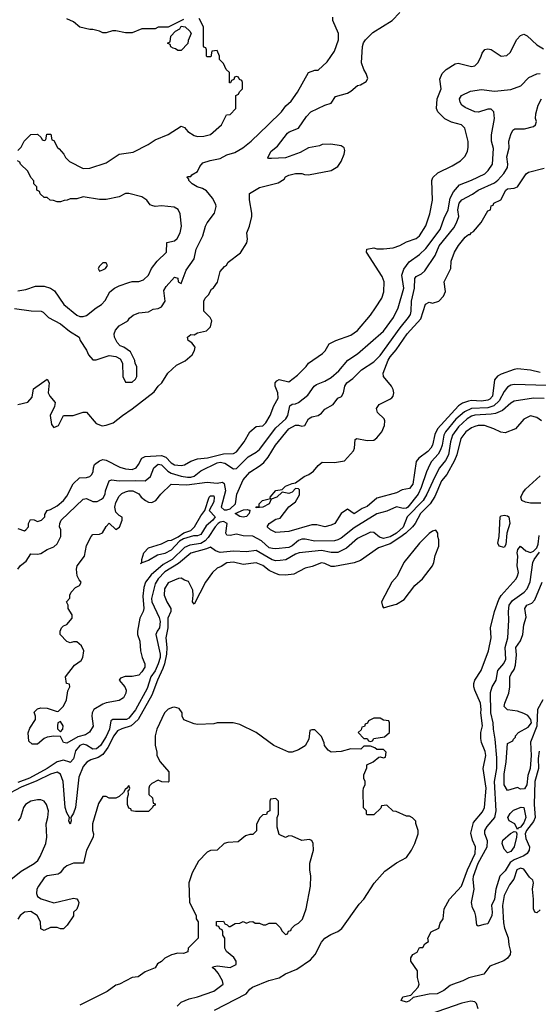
# Model space of a CAD drawing. Header units: inches. Extents: x 2348352 to 2479776, y 460422 to 613655.
# Tile 64 of 256: x 2384541 to 2387719, y 502086 to 508114. Entities that reach past the tile are written whole.
import ezdxf

# ---------------------------------------------------------------- set-up
doc = ezdxf.new("R2010")
doc.units = ezdxf.units.IN
doc.header["$MEASUREMENT"] = 0
doc.layers.add('C3580', color=7, linetype='Continuous')

msp = doc.modelspace()

# ---------------------------------------------------------------- linework, layer by layer
at = {"layer": 'C3580', "color": 4}
for points, elevation in [([(2384510, 506346), (2384610.9, 506330.9), (2384672, 506330), (2384684, 506324), (2384718, 506290), (2384791.9, 506251.9), (2384846.4, 506206.4), (2384904.7, 506170), (2384911.3, 506150), (2384951, 506090), (2384962, 506062), (2384990, 506032), (2385010, 506031.3), (2385090, 506058), (2385130, 506052), (2385156.9, 506036.9), (2385171.6, 506011.6), (2385172, 505930), (2385190, 505894), (2385230, 505894), (2385250, 505914), (2385258, 505930), (2385258, 505990), (2385248.4, 506008.4), (2385247.3, 506027.3), (2385220.4, 506080.4), (2385178, 506110), (2385157.5, 506117.5), (2385137.2, 506137.2), (2385122, 506170), (2385120.7, 506190), (2385127.6, 506212.4), (2385150, 506238.8), (2385204, 506270), (2385212.7, 506287.3), (2385235.5, 506304.5), (2385270, 506318.8), (2385330, 506326), (2385358, 506342), (2385390, 506346.8), (2385410, 506356), (2385431.5, 506390), (2385424.7, 506455.3), (2385438.9, 506481.1), (2385490, 506538), (2385510, 506532), (2385512, 506510), (2385530, 506498), (2385560.1, 506579.9), (2385609.1, 506650.9), (2385621.2, 506710), (2385662.7, 506790), (2385679, 506850), (2385689, 506870), (2385734, 506930), (2385744, 506970), (2385743.1, 506983.1), (2385722, 507022), (2385685.6, 507065.6), (2385660.2, 507080.2), (2385628, 507090), (2385598, 507110), (2385578, 507130), (2385578, 507138), (2385568, 507150), (2385570, 507154), (2385590, 507154), (2385596.4, 507163.6), (2385630, 507184.7), (2385644.7, 507215.3), (2385662.7, 507237.3), (2385707.2, 507252.8), (2385770, 507264), (2385810, 507286.8), (2385858.9, 507301.1), (2385909, 507330), (2385959, 507370), (2386064, 507470), (2386144, 507550), (2386172.5, 507587.5), (2386204.7, 507615.3), (2386244, 507670), (2386310, 507791.3), (2386350, 507804.7), (2386370, 507806), (2386424.7, 507855.3), (2386470, 507922), (2386494, 507990), (2386494, 508030), (2386459, 508110), (2386459, 508130)], 108), ([(2384530, 505758.8), (2384590, 505772), (2384616.5, 505803.5), (2384626, 505854), (2384710, 505914), (2384722, 505890), (2384716, 505830), (2384724.7, 505810), (2384758, 505770), (2384754.4, 505745.6), (2384727.3, 505690), (2384735.3, 505635.3), (2384750, 505618), (2384778, 505630), (2384809.1, 505690.9), (2384868.4, 505691.6), (2384930, 505712), (2384950, 505712), (2385010, 505641), (2385047.1, 505627.1), (2385070, 505630.8), (2385113.8, 505646.2), (2385170, 505690.8), (2385230, 505730.7), (2385363.9, 505836.1), (2385389.4, 505870), (2385412, 505890), (2385449.2, 505950), (2385501.6, 505998.4), (2385553.8, 506026.2), (2385597.6, 506062.4), (2385612, 506088), (2385615.1, 506110), (2385595.6, 506135.6), (2385573.2, 506150), (2385570, 506170.8), (2385590, 506187.3), (2385610, 506185.5), (2385630, 506196), (2385686, 506210), (2385710, 506234), (2385718, 506270), (2385708, 506290), (2385668.7, 506330), (2385668.9, 506391.1), (2385678, 506410), (2385698, 506430), (2385716.4, 506463.6), (2385728.4, 506471.6), (2385753.6, 506506.4), (2385770, 506572), (2385796.4, 506603.6), (2385808.4, 506611.6), (2385818, 506630), (2385892.9, 506687.1), (2385932.5, 506747.5), (2385937.2, 506770), (2385933.2, 506810), (2385949, 506850), (2385964, 506910), (2385964, 506930), (2385948.4, 507011.6), (2385948, 507050), (2386010, 507086), (2386124.7, 507115.3), (2386162, 507138), (2386170, 507152), (2386190, 507162), (2386231.6, 507171.6), (2386270, 507172), (2386285.4, 507165.4), (2386310, 507164.7), (2386450, 507191), (2386490, 507216), (2386510, 507246.8), (2386529.3, 507290), (2386532.3, 507312.3), (2386528.7, 507330), (2386510, 507341.2), (2386447.1, 507352.9), (2386394, 507350), (2386377.3, 507342.7), (2386310, 507329), (2386259.1, 507300.9), (2386170, 507268.7), (2386083.2, 507263.2), (2386065.2, 507265.2), (2386062, 507270), (2386082.7, 507310), (2386120.1, 507339.9), (2386181.7, 507418.3), (2386192.7, 507427.3), (2386250, 507450.7), (2386297.7, 507522.3), (2386325.2, 507550), (2386410, 507591), (2386450, 507602), (2386475.3, 507644.7), (2386550, 507664.7), (2386570, 507676), (2386610, 507710.8), (2386630, 507716), (2386664.7, 507735.3), (2386673.6, 507753.6), (2386664.7, 507784.7), (2386649, 507810), (2386635.3, 507850), (2386641.2, 507950), (2386647.2, 507972.8), (2386659, 507990), (2386704.8, 508035.2), (2386822.7, 508110), (2386870, 508158)], 104), ([(2384530, 507314), (2384550, 507334), (2384568.9, 507371.1), (2384608.9, 507411.1), (2384650, 507414), (2384672.7, 507392.7), (2384678, 507378), (2384690, 507374), (2384702, 507378), (2384707.3, 507412.7), (2384732.7, 507412.7), (2384738, 507378), (2384750, 507374), (2384771.6, 507331.6), (2384783.6, 507323.6), (2384810.9, 507290.9), (2384822, 507270), (2384845.4, 507245.4), (2384930, 507202), (2384970, 507204.7), (2385070, 507238), (2385150, 507291.3), (2385236.5, 507303.5), (2385328, 507350), (2385370, 507378), (2385450, 507411.3), (2385530, 507462), (2385550, 507454), (2385572, 507430), (2385610, 507404.7), (2385630, 507398), (2385670, 507401), (2385710, 507411.3), (2385778, 507470), (2385808.9, 507531.1), (2385830, 507534), (2385866, 507570), (2385866, 507650), (2385882, 507658), (2385887.3, 507672.7), (2385906, 507690), (2385906, 507730), (2385902, 507742), (2385887.3, 507747.3), (2385882, 507762), (2385870, 507766), (2385858, 507762), (2385852.7, 507747.3), (2385838, 507742), (2385832.7, 507727.3), (2385827.3, 507727.3), (2385826, 507790), (2385806, 507810), (2385790, 507846), (2385766, 507870), (2385766, 507890), (2385750, 507926), (2385718, 507922), (2385712.7, 507887.3), (2385690, 507886), (2385686, 507890), (2385686, 507930), (2385682, 507942), (2385670, 507946), (2385667.3, 507952.7), (2385668, 508070), (2385640.4, 508120.4)], 112), ([(2385545.4, 508114.6), (2385450, 508068), (2385390, 508068), (2385370, 508058), (2385290, 508058), (2385230, 508034), (2385190, 508034), (2385130, 508045.2), (2385110, 508045.2), (2385070, 508033.2), (2385050, 508034), (2385030, 508044), (2384990, 508054), (2384970, 508054), (2384910, 508068.7), (2384870, 508101.2), (2384830, 508119.3)], 112), ([(2384530, 504998.8), (2384570, 504984.7), (2384578, 504990), (2384595.3, 505010), (2384595.3, 505030), (2384606.8, 505053.2), (2384630, 505051), (2384650, 505042.8), (2384675.3, 505050), (2384694, 505070), (2384695.3, 505084.7), (2384708.7, 505110), (2384730, 505116), (2384770, 505137.3), (2384809.3, 505170), (2384830, 505196), (2384867.9, 505272.1), (2384908, 505310), (2384950, 505311.3), (2384970, 505318), (2384982, 505330), (2384992, 505348), (2384992.3, 505370), (2384999.3, 505390), (2385030, 505412.7), (2385050, 505420.5), (2385070, 505418), (2385155.2, 505375.2), (2385190, 505364), (2385230, 505360.7), (2385254, 505370), (2385269.2, 505390), (2385289, 505430), (2385310, 505439.3), (2385410, 505446.7), (2385435.8, 505435.8), (2385470, 505401.6), (2385490, 505388.5), (2385530, 505383.8), (2385551.5, 505388.5), (2385590, 505412), (2385630, 505426.4), (2385692.2, 505432.2), (2385790, 505457), (2385850, 505458.4), (2385870, 505468.4), (2385915.8, 505530), (2385950, 505590.5), (2385990, 505622.8), (2386030, 505626.8), (2386050, 505646.8), (2386075.1, 505690), (2386098, 505750), (2386124.1, 505795.9), (2386123, 505830), (2386106.2, 505870), (2386106.6, 505890), (2386117, 505903), (2386131.7, 505911.7), (2386190, 505896), (2386242.5, 505937.5), (2386295.3, 505990), (2386310, 506011), (2386395.3, 506070), (2386412.5, 506087.5), (2386438, 506130), (2386478, 506150), (2386570, 506182.8), (2386610, 506211), (2386690, 506306), (2386721.2, 506350), (2386759, 506410), (2386772.9, 506447.1), (2386773.2, 506510), (2386761.5, 506541.5), (2386665.2, 506690), (2386668.7, 506710), (2386710, 506716.3), (2386730, 506710.6), (2386770, 506710.5), (2386830, 506716.3), (2386870, 506730.7), (2386910, 506754), (2386970, 506774.8), (2386990, 506790.8), (2387030, 506851.3), (2387054.2, 506925.8), (2387069.3, 507010), (2387066, 507130), (2387072.5, 507147.5), (2387102.9, 507177.1), (2387190, 507218.8), (2387242, 507250), (2387270, 507278), (2387284, 507310), (2387289.1, 507330.9), (2387289.1, 507369.1), (2387268.7, 507450), (2387248, 507470), (2387186.3, 507486.3), (2387146.3, 507506.3), (2387102, 507550), (2387094, 507570), (2387099.3, 507630), (2387122.7, 507690), (2387116, 507750), (2387130, 507784.7), (2387154, 507810), (2387210, 507843), (2387227.1, 507847.1), (2387310, 507826.8), (2387330, 507831), (2387350, 507851.3), (2387369.2, 507890), (2387374, 507910), (2387390, 507931.3), (2387410, 507936), (2387430, 507930.8), (2387490, 507891), (2387524.7, 507895.3), (2387546, 507914), (2387586.3, 507993.7), (2387610, 508018), (2387630, 508024.7), (2387650, 508016), (2387710, 507961), (2387750, 507936)], 96), ([(2384529.2, 504750), (2384546.8, 504773.2), (2384581.2, 504798.8), (2384610, 504844.7), (2384650, 504842.8), (2384670, 504846.8), (2384710, 504871.3), (2384750, 504886), (2384770, 504904.7), (2384792.7, 504950), (2384792.7, 504990), (2384785.2, 505010), (2384786.6, 505030), (2384795.1, 505050), (2384930, 505179.1), (2384950, 505183), (2384990, 505164), (2385014.8, 505165.2), (2385042.5, 505177.5), (2385053.1, 505186.9), (2385064.5, 505210), (2385067.3, 505230), (2385089.5, 505290.5), (2385103.2, 505296.8), (2385150.3, 505290.3), (2385250, 505293.8), (2385310, 505290.5), (2385342.9, 505317.1), (2385363.7, 505370), (2385390, 505392.4), (2385410, 505387.7), (2385449.2, 505349.2), (2385470, 505337.8), (2385530, 505318.5), (2385570, 505312.8), (2385590, 505313.1), (2385610, 505320.3), (2385650, 505352.2), (2385750, 505401.5), (2385770, 505405.8), (2385798.2, 505398.2), (2385850, 505364.9), (2385870, 505366), (2385941.3, 505438.7), (2385990, 505466), (2386010, 505483), (2386110, 505615.5), (2386171.5, 505670), (2386184.2, 505690), (2386196, 505750), (2386210, 505760.5), (2386230, 505761.6), (2386249, 505770), (2386305.4, 505814.6), (2386346, 505870), (2386358.9, 505881.1), (2386410, 505900.7), (2386450, 505924), (2386496.6, 505963.4), (2386551.3, 506028.7), (2386611.2, 506068.8), (2386770, 506207.3), (2386831.6, 506290), (2386860.7, 506350), (2386893.6, 506470), (2386883, 506550), (2386894, 506586), (2386927.9, 506632.1), (2386990, 506676.3), (2387030, 506713), (2387116.2, 506830), (2387140.7, 506899.3), (2387165.6, 506950), (2387178, 507022), (2387199.1, 507060.9), (2387236.6, 507103.4), (2387310, 507130.6), (2387390, 507170.5), (2387412.3, 507190), (2387437, 507230), (2387444.8, 507324.8), (2387432.3, 507370), (2387431.8, 507410), (2387449.3, 507510), (2387445.2, 507550), (2387430, 507565.2), (2387410, 507566.6), (2387352.4, 507547.6), (2387330, 507549.6), (2387270, 507576), (2387249.2, 507590), (2387239, 507610), (2387235.3, 507630), (2387248.7, 507650), (2387303.6, 507676.4), (2387370, 507686), (2387450, 507677.3), (2387550, 507686.8), (2387611.3, 507708.7), (2387660.1, 507759.9), (2387710, 507783), (2387730, 507783.8)], 92), ([(2387770, 505874.3), (2387570, 505879.6), (2387550, 505875.6), (2387530, 505864.5), (2387510, 505838), (2387478.7, 505781.3), (2387446, 505750), (2387410, 505737.8), (2387310, 505733.1), (2387266.2, 505713.8), (2387212.5, 505667.5), (2387149.3, 505590.7), (2387140.2, 505570), (2387130.2, 505509.8), (2387120.2, 505479.8), (2387105.1, 505454.9), (2387064.9, 505410), (2387054, 505390), (2387034.1, 505345.9), (2387001.5, 505250), (2386982.3, 505210), (2386919.3, 505130), (2386910, 505124), (2386890, 505122), (2386850, 505131.8), (2386790, 505105.2), (2386730, 505089.3), (2386590, 505002.4), (2386510, 504939.6), (2386490, 504929.6), (2386470, 504922.4), (2386350, 504921.7), (2386290, 504934.3), (2386270, 504934.3), (2386250, 504926.3), (2386210, 504893), (2386190, 504883.5), (2386110, 504874.5), (2386090, 504876.2), (2386070, 504880.7), (2386022.7, 504922.7), (2385970, 504951.1), (2385910, 504953.6), (2385870, 504965.1), (2385830, 504956.2), (2385810, 504957.2), (2385803.6, 504970), (2385811.5, 505030), (2385790, 505040.8), (2385770, 505037.7), (2385757.4, 505030), (2385737.7, 505010), (2385696, 504944), (2385676.9, 504923.1), (2385650, 504907), (2385583.4, 504896.6), (2385550, 504883.5), (2385475.8, 504810), (2385420.7, 504779.3), (2385345.6, 504714.4), (2385312, 504670), (2385301.7, 504638.3), (2385295.6, 504584.4), (2385302.4, 504510), (2385298, 504490), (2385276.3, 504450), (2385262, 504370), (2385262, 504350), (2385276, 504310), (2385281, 504250), (2385290.7, 504210), (2385306.8, 504170), (2385307.3, 504150), (2385290, 504121.2), (2385270, 504101.2), (2385230, 504093.2), (2385187.5, 504092.5), (2385158, 504082), (2385151.3, 504070), (2385184.9, 504030), (2385193, 504010), (2385190.6, 503990), (2385177, 503963), (2385150, 503945.1), (2385070, 503931.6), (2385050, 503924.2), (2384995.5, 503890), (2384984, 503870), (2384982.7, 503850), (2384990.8, 503789.2), (2384967.9, 503752.1), (2384944.7, 503735.3), (2384897.1, 503722.9), (2384830, 503684), (2384809.3, 503689.3), (2384790, 503726), (2384750, 503728), (2384710, 503722), (2384690, 503714), (2384650, 503679.3), (2384618, 503678), (2384596.5, 503696.5), (2384592.9, 503747.1), (2384602.7, 503777.3), (2384638, 503830), (2384638, 503850), (2384630, 503874), (2384650, 503894), (2384670, 503902), (2384710, 503898), (2384770, 503878), (2384779, 503881), (2384810, 503912), (2384828.7, 503950), (2384835.3, 504004.7), (2384848, 504030), (2384846, 504046), (2384828, 504050), (2384822, 504090), (2384877.2, 504162.8), (2384918, 504190), (2384928.7, 504210), (2384934, 504250), (2384920.4, 504280.4), (2384890, 504306), (2384870, 504306), (2384850, 504298), (2384830, 504308), (2384788, 504350), (2384788.9, 504371.1), (2384798, 504390), (2384810, 504402), (2384830, 504412), (2384862, 504450), (2384862, 504470), (2384838, 504510), (2384838, 504530), (2384828, 504550), (2384847.3, 504572.7), (2384848, 504590), (2384857.2, 504610), (2384882.5, 504637.5), (2384908, 504650), (2384916.4, 504663.6), (2384918, 504670), (2384905.2, 504685.2), (2384894, 504710), (2384888, 504750), (2384894, 504770), (2384937.2, 504830), (2384950, 504894), (2384978, 504950), (2384990, 504962), (2385030, 504964.7), (2385048.4, 504971.6), (2385070, 505012), (2385090, 505031.3), (2385130, 504992), (2385152.9, 505007.1), (2385168.7, 505050), (2385168, 505068), (2385150, 505078), (2385130, 505098), (2385124.5, 505130), (2385130, 505158), (2385150, 505196), (2385167.5, 505212.5), (2385190, 505222.8), (2385210, 505230.5), (2385234, 505230), (2385270, 505211.3), (2385284.7, 505190), (2385311.3, 505170), (2385330, 505160.7), (2385350, 505159.1), (2385376, 505170), (2385406, 505210), (2385470, 505270.6), (2385565.9, 505265.8), (2385690, 505282), (2385750, 505276.4), (2385782.8, 505282.8), (2385794.6, 505274.6), (2385801.7, 505230), (2385776, 505130), (2385793.9, 505113.9), (2385810, 505112.4), (2385830, 505120.2), (2385863, 505150), (2385871.1, 505210), (2385910, 505297.1), (2385950, 505343), (2386014.9, 505385.1), (2386036.1, 505403.9), (2386064.2, 505435.8), (2386107.6, 505510), (2386189.5, 505610), (2386230, 505630.6), (2386250, 505630.8), (2386270, 505624.9), (2386288, 505630), (2386309.6, 505670.4), (2386330, 505682), (2386370, 505691), (2386390, 505706), (2386409.7, 505730.4), (2386462.5, 505757.5), (2386490, 505796), (2386512.7, 505807.3), (2386525.2, 505830), (2386532.7, 505870), (2386546, 505890), (2386582.5, 505917.5), (2386635.3, 505970), (2386710, 506019.1), (2386750, 506057.1), (2386872, 506228), (2386922.9, 506290), (2386935.6, 506310), (2386940.5, 506330), (2386942, 506390), (2386960.5, 506470), (2386962.7, 506530), (2386970, 506541), (2387002, 506558), (2387023, 506577), (2387087.3, 506670), (2387111.5, 506730), (2387200.1, 506839.9), (2387217.6, 506870), (2387231.8, 506910), (2387226.3, 506950), (2387234.5, 506990), (2387250, 507010.4), (2387314.7, 507045.3), (2387350, 507070.5), (2387450, 507115.5), (2387470, 507130.6), (2387507.9, 507172.1), (2387529.6, 507210), (2387531.8, 507230), (2387525.8, 507274.2), (2387539.3, 507330), (2387538, 507370), (2387550, 507412), (2387562.7, 507437.3), (2387574.6, 507445.4), (2387633.6, 507446.4), (2387690, 507461), (2387702, 507470), (2387708, 507490), (2387702, 507510), (2387703.1, 507536.9), (2387718, 507590), (2387738, 507630)], 88), ([(2384530, 506453), (2384577.7, 506462.3), (2384638, 506482), (2384690, 506483), (2384730.5, 506470.5), (2384753.2, 506453.2), (2384810.8, 506370), (2384890, 506306), (2384910, 506296), (2384930, 506296), (2384950, 506302.8), (2385009.1, 506350.9), (2385042, 506370), (2385065.6, 506394.4), (2385092.9, 506447.1), (2385122, 506470), (2385150, 506484.9), (2385210, 506504.9), (2385230, 506510.5), (2385270, 506510.7), (2385298.9, 506521.1), (2385329.5, 506550.5), (2385349.3, 506590), (2385383.9, 506636.1), (2385441.2, 506690), (2385442, 506750), (2385490, 506760.7), (2385505.6, 506774.4), (2385524.5, 506810), (2385532.3, 506850), (2385524.8, 506924.8), (2385511.9, 506951.9), (2385487, 506967), (2385410, 506974), (2385370, 506969.3), (2385350, 506976), (2385341.2, 506981.2), (2385319, 507010), (2385290, 507029.2), (2385210, 507049), (2385190, 507049), (2385150, 507029.2), (2385070, 507014), (2385030, 507014), (2384930, 507028.7), (2384890, 507018), (2384850, 507018), (2384831.6, 507008.4), (2384812.7, 507007.3), (2384790, 506998), (2384770, 506998), (2384747.3, 507007.3), (2384728.4, 507008.4), (2384710, 507026), (2384690, 507026), (2384667.3, 507047.3), (2384662, 507062), (2384646, 507070), (2384646, 507090), (2384628.4, 507108.4), (2384627.3, 507127.3), (2384608.4, 507148.4), (2384590, 507186), (2384546, 507230), (2384542, 507242), (2384528, 507250)], 112), ([(2387730, 505953.2), (2387670, 505969), (2387590, 505976), (2387570, 505972.7), (2387490, 505944.5), (2387468.9, 505931.1), (2387450.6, 505910), (2387437, 505810), (2387420.5, 505790), (2387410, 505784), (2387370, 505778.5), (2387310, 505782.6), (2387290, 505778.9), (2387253.8, 505766.2), (2387230.2, 505749.8), (2387101.3, 505610), (2387084.8, 505575.2), (2387070.4, 505510), (2387059.3, 505490), (2387042, 505470), (2386987.3, 505430), (2386970.5, 505410), (2386950.4, 505270), (2386930, 505244.5), (2386884.4, 505235.6), (2386850, 505218), (2386730, 505183.7), (2386670, 505133.2), (2386639.1, 505120.9), (2386590, 505089.2), (2386550, 505118), (2386511.3, 505090), (2386471, 505030), (2386450, 505019), (2386410, 505008.7), (2386361.2, 505021.2), (2386330, 505021.2), (2386190, 504981.2), (2386110, 504975.3), (2386078, 504990), (2386058, 505010), (2386068.7, 505030), (2386110, 505056), (2386137.2, 505062.8), (2386190, 505131.3), (2386230, 505162), (2386254.8, 505205.2), (2386255.1, 505235.1), (2386250, 505242), (2386230, 505244), (2386210, 505222), (2386190, 505214), (2386150, 505222), (2386116, 505190), (2386081, 505179), (2386070, 505149.3), (2386030, 505129.2), (2385990, 505126), (2385990, 505131.3), (2386007.3, 505132.7), (2386008.7, 505150), (2386028.7, 505170), (2386078, 505182), (2386075.3, 505190), (2386110, 505230.8), (2386150, 505238), (2386170, 505258), (2386210, 505274.8), (2386230, 505278), (2386283.6, 505316.4), (2386313.2, 505330), (2386341.2, 505350), (2386370, 505384.7), (2386394.6, 505405.4), (2386470, 505403.7), (2386530, 505413.4), (2386586.3, 505473.7), (2386592.7, 505490), (2386596.4, 505543.6), (2386606, 505550), (2386670, 505538), (2386710, 505540.7), (2386730, 505554.8), (2386759.5, 505590), (2386777, 505630), (2386778, 505658), (2386774, 505670), (2386734, 505710), (2386726.3, 505733.7), (2386742.5, 505757.5), (2386809.6, 505790.4), (2386820.1, 505799.9), (2386829.2, 505810), (2386832.7, 505830), (2386829.4, 505850), (2386818, 505870), (2386769.4, 505930), (2386767, 505950), (2386798.4, 506030), (2386810, 506050.6), (2386848.2, 506091.8), (2386914, 506190), (2386998.2, 506281.8), (2387027.2, 506372.8), (2387050, 506384.7), (2387070, 506378), (2387110, 506391.3), (2387138.6, 506421.4), (2387149, 506450), (2387142.7, 506510), (2387182.7, 506590), (2387184.8, 506635.2), (2387205.2, 506690), (2387230, 506731), (2387270, 506782), (2387290, 506798), (2387302, 506798), (2387308, 506810), (2387322, 506818), (2387367.6, 506872.4), (2387410, 506944.7), (2387426, 506950), (2387430, 506974), (2387442, 506978), (2387446, 506990), (2387488.9, 507011.1), (2387519, 507070), (2387530, 507078.8), (2387570, 507082.8), (2387590, 507091), (2387644, 507170), (2387658.6, 507181.4), (2387754.2, 507205.8)], 84), ([(2387754.9, 505794.9), (2387690, 505797.6), (2387570, 505778), (2387550, 505766.6), (2387498.2, 505721.8), (2387456.5, 505703.5), (2387430, 505698), (2387330, 505693.3), (2387310, 505686.9), (2387282.4, 505670), (2387230, 505621.3), (2387192.9, 505570), (2387180.2, 505530), (2387167.4, 505450), (2387150, 505416.2), (2387114, 505370), (2387083.8, 505316.2), (2387036, 505210), (2387013.1, 505170), (2386916, 505070), (2386890, 505007.8), (2386850, 504971.2), (2386810, 504947.7), (2386770, 504938), (2386745.5, 504945.5), (2386710, 504974), (2386690, 504977), (2386610, 504937.6), (2386542.5, 504877.5), (2386490, 504851.5), (2386450, 504851.5), (2386390, 504864.2), (2386254, 504850), (2386230, 504842), (2386172, 504808), (2386137.7, 504802.3), (2386110, 504801.7), (2386087.2, 504807.2), (2385990, 504864.7), (2385930, 504856.9), (2385850, 504859.7), (2385770, 504851.6), (2385741.2, 504861.2), (2385710, 504885.2), (2385686.4, 504873.6), (2385590, 504847.6), (2385514.6, 504785.4), (2385430, 504732.8), (2385388.8, 504690), (2385370, 504659.3), (2385348.7, 504570), (2385350.5, 504550), (2385394.5, 504454.5), (2385400.7, 504430), (2385397.4, 504390), (2385383, 504370), (2385375.8, 504350), (2385402, 504230), (2385402.4, 504210), (2385390.1, 504169.9), (2385370, 504127.3), (2385343.7, 504090), (2385321.2, 504018.8), (2385250, 503889.5), (2385210, 503838), (2385196, 503830), (2385110.8, 503829.2), (2385099.6, 503820.4), (2385090.4, 503770.4), (2385070, 503725.1), (2385036.5, 503670), (2385011, 503649), (2384990, 503648.5), (2384950, 503672.4), (2384930, 503677.7), (2384910, 503671.2), (2384882.6, 503637.4), (2384870, 503588.7), (2384850, 503566), (2384849, 503569), (2384810, 503579.6), (2384770, 503569.7), (2384710, 503529.8), (2384601.6, 503470), (2384530, 503444.5)], 92), ([(2387738, 505658), (2387710, 505679), (2387670, 505688.7), (2387630, 505669), (2387578, 505610), (2387514.8, 505585.2), (2387488.4, 505588.4), (2387446, 505610), (2387388.9, 505628.9), (2387350, 505629.2), (2387330, 505623.7), (2387310, 505616.2), (2387274, 505590), (2387243.1, 505550), (2387218.3, 505450), (2387204.5, 505415.5), (2387157.6, 505330), (2387124.6, 505290), (2387084.3, 505195.7), (2387056.5, 505150), (2386996.5, 505090), (2386963.7, 505030), (2386947.6, 505010), (2386906.5, 504970), (2386870, 504943.1), (2386810, 504906), (2386739.9, 504880.1), (2386630, 504802), (2386590.9, 504789.1), (2386470, 504766), (2386450, 504766), (2386410, 504785.2), (2386390, 504789.2), (2386333.7, 504766.3), (2386290, 504755.1), (2386219.8, 504720.2), (2386170, 504712.7), (2386130, 504716), (2386104.5, 504724.5), (2386070, 504741.2), (2386030, 504772), (2385990, 504789.2), (2385910, 504779.3), (2385850, 504792.3), (2385810.7, 504789.3), (2385774.4, 504765.6), (2385750, 504757), (2385721.6, 504730), (2385679.3, 504670), (2385610, 504535.3), (2385599, 504550), (2385603.7, 504590), (2385601.5, 504621.5), (2385575.3, 504675.3), (2385550, 504682), (2385530, 504694), (2385513.6, 504693.6), (2385450, 504666), (2385428.4, 504630), (2385425.3, 504590), (2385441.6, 504550), (2385467.3, 504510), (2385467.3, 504490), (2385448.7, 504450), (2385448.9, 504390), (2385436.4, 504330), (2385442.3, 504270), (2385440.2, 504230), (2385428.7, 504171.3), (2385418.3, 504141.7), (2385384.5, 504070), (2385350, 503978.7), (2385266.3, 503830), (2385224.4, 503790), (2385166.8, 503773.2), (2385140.7, 503759.3), (2385116.9, 503730), (2385081.8, 503658.2), (2385050, 503616.2), (2385022.3, 503597.7), (2384977.5, 503582.5), (2384952.4, 503567.6), (2384930, 503542.7), (2384903.8, 503476.2), (2384882, 503290), (2384870, 503256), (2384854, 503230), (2384855.5, 503210), (2384850, 503189.5), (2384841.2, 503210), (2384845.2, 503230), (2384830, 503257.2), (2384820.4, 503290), (2384807.3, 503450), (2384790, 503494.5), (2384770, 503507.8), (2384730, 503495.6), (2384646.5, 503453.5), (2384550, 503415.3), (2384450, 503362.7)], 96), ([(2387734.5, 505154.5), (2387670, 505153.1), (2387639.2, 505159.2), (2387618, 505170), (2387611.8, 505190), (2387623.3, 505216.7), (2387640.1, 505239.9), (2387730, 505321)], 96), ([(2387730, 502664), (2387710, 502645.2), (2387698, 502650), (2387689.5, 502669.5), (2387689.7, 502730), (2387683.6, 502790), (2387689.2, 502830), (2387685.2, 502845.2), (2387663.6, 502863.6), (2387630, 502913.2), (2387610, 502919.3), (2387587.3, 502910), (2387568.5, 502851.5), (2387542.3, 502817.7), (2387510, 502752.7), (2387499.6, 502690), (2387505.7, 502585.7), (2387512.3, 502552.3), (2387533, 502493), (2387537.1, 502450), (2387547.3, 502410), (2387546.8, 502390), (2387530, 502369), (2387507.7, 502352.3), (2387421.4, 502318.6), (2387384.7, 502270), (2387291.9, 502248.1), (2387256, 502230), (2387192.1, 502207.9), (2387178, 502202), (2387138.8, 502170), (2387098, 502150), (2387050, 502147), (2386952.7, 502127.3), (2386930, 502106.6), (2386910, 502099), (2386878, 502110), (2386889, 502131), (2386937.2, 502142.8), (2386982, 502190), (2386988.7, 502210), (2386978, 502250), (2386978, 502290), (2386938, 502350), (2386938, 502370), (2386950, 502391.3), (2386975.3, 502404.7), (2386990, 502434), (2387010, 502434), (2387023.1, 502456.9), (2387046, 502470), (2387042, 502490), (2387062, 502530), (2387108.9, 502551.1), (2387118, 502582), (2387135.3, 502610), (2387142, 502670), (2387174, 502730), (2387247.3, 502810), (2387284.8, 502910), (2387332.6, 503010), (2387334.5, 503050), (2387315.1, 503090), (2387305.6, 503134.4), (2387322, 503198), (2387375.6, 503264.4), (2387389.5, 503290), (2387398.9, 503410), (2387380.7, 503530), (2387396.2, 503610), (2387393.1, 503633.1), (2387370, 503688), (2387366.8, 503713.2), (2387366.6, 503750), (2387377, 503790), (2387367, 503870), (2387369.4, 503890), (2387363.7, 503930), (2387329.3, 504010), (2387322.7, 504030), (2387322.7, 504050), (2387329.3, 504070), (2387369.2, 504130), (2387414, 504250), (2387429, 504330), (2387425.2, 504390), (2387449.3, 504490), (2387476.6, 504563.4), (2387491.2, 504588.8), (2387582.7, 504690), (2387592, 504710), (2387597, 504730), (2387589.3, 504770.7), (2387592.7, 504830), (2387589.2, 504850), (2387593.2, 504870), (2387610, 504891), (2387641.7, 504861.7), (2387670, 504851.7), (2387690, 504860.2), (2387699.8, 504870), (2387710, 504881.5), (2387717.4, 504902.6), (2387723.9, 504956.1)], 96), ([(2387723.4, 503636.6), (2387718.2, 503590), (2387719.1, 503530), (2387697.6, 503450), (2387692.4, 503310), (2387699.7, 503230), (2387690, 503205.6), (2387645.8, 503150), (2387637.3, 503130), (2387641.6, 503101.6), (2387664, 503050), (2387662, 503030), (2387650.5, 503010), (2387630, 502994.7), (2387570, 502970.9), (2387545.9, 502954.1), (2387516, 502904), (2387483, 502870), (2387457.6, 502790), (2387450.4, 502730), (2387430.7, 502690), (2387436.3, 502650), (2387433, 502630), (2387410, 502578), (2387384.7, 502575.3), (2387350, 502564), (2387342, 502570), (2387335.3, 502624.7), (2387329, 502650), (2387316, 502676), (2387309.5, 502710), (2387324.5, 502790), (2387318.4, 502850), (2387322.4, 502870), (2387350, 502950.5), (2387404.7, 503050), (2387406.3, 503086.3), (2387391.8, 503130), (2387391.8, 503150), (2387404.6, 503175.4), (2387451.5, 503230), (2387459.6, 503270), (2387449.8, 503450), (2387464, 503530), (2387465.3, 503594.7), (2387455.1, 503710), (2387443.5, 503770), (2387442.3, 503810), (2387427.4, 503870), (2387426, 503994), (2387436, 504030), (2387459.5, 504070), (2387469.7, 504130), (2387507, 504173), (2387520.5, 504199.5), (2387516, 504270), (2387531.1, 504330), (2387537.5, 504437.5), (2387535.1, 504490), (2387540.5, 504530), (2387561.1, 504558.9), (2387631, 504609), (2387649.7, 504630.4), (2387667.9, 504672.1), (2387684.2, 504790), (2387692.6, 504810), (2387725, 504855)], 92), ([(2387745.3, 503950), (2387714.4, 503890), (2387710, 503788.7), (2387670.5, 503690), (2387675.6, 503610), (2387668.2, 503530), (2387653.5, 503486.5), (2387647.3, 503430), (2387634.4, 503405.6), (2387610, 503403.7), (2387590, 503413.2), (2387530, 503395.3), (2387509.7, 503429.6), (2387510, 503494), (2387521.6, 503570), (2387530, 503682), (2387562, 503698), (2387566, 503710), (2387578, 503722), (2387578, 503730), (2387598, 503750), (2387656.6, 503783.4), (2387676, 503810), (2387673.2, 503830), (2387654.5, 503854.5), (2387630, 503867), (2387590, 503880.9), (2387529.2, 503889.2), (2387509, 503910), (2387513.2, 503930), (2387538.7, 503990), (2387544.2, 504030), (2387544.5, 504090), (2387552.3, 504110), (2387570, 504134.8), (2387578.2, 504161.8), (2387584.9, 504224.9), (2387580.9, 504270), (2387610, 504311), (2387622.9, 504350), (2387629, 504410), (2387643.1, 504456.9), (2387635.3, 504510), (2387648.7, 504530), (2387678.6, 504541.4), (2387697.5, 504562.5), (2387742, 504670)], 88), ([(2385735.3, 502050), (2385928.7, 502150), (2385950, 502178), (2385968, 502190), (2386067.7, 502232.3), (2386130, 502247.7), (2386170, 502273), (2386238, 502302), (2386321.7, 502358.3), (2386352.3, 502390), (2386390, 502466), (2386410, 502490.8), (2386446.8, 502513.2), (2386490, 502531), (2386514, 502550), (2386620.2, 502699.8), (2386648.7, 502730), (2386712.9, 502827.1), (2386778, 502902), (2386850, 502952), (2386910, 502984.7), (2386942, 503030), (2386962, 503070), (2386982, 503130), (2386982, 503150), (2386968, 503192), (2386968, 503208), (2386948.4, 503228.4), (2386930, 503238), (2386910, 503238), (2386847.3, 503267.3), (2386828.4, 503268.4), (2386790, 503306), (2386758, 503302), (2386752.7, 503287.3), (2386710, 503246), (2386670, 503246), (2386666, 503250), (2386666, 503270), (2386648.4, 503288.4), (2386646, 503390), (2386648.4, 503411.6), (2386658, 503430), (2386658, 503450), (2386648.9, 503468.9), (2386648.7, 503490), (2386667.3, 503532.7), (2386668.4, 503551.6), (2386706, 503570), (2386740.4, 503599.6), (2386750, 503602), (2386770, 503594), (2386782, 503598), (2386786, 503630), (2386770, 503646), (2386730, 503646), (2386716.4, 503656.4), (2386690, 503666), (2386650, 503666), (2386631.1, 503648.9), (2386570, 503649), (2386510, 503634), (2386450, 503629.2), (2386430, 503642), (2386408, 503670), (2386407.3, 503687.3), (2386390, 503726), (2386350, 503766), (2386330, 503766), (2386318, 503762), (2386311.6, 503708.4), (2386290, 503668), (2386250, 503644), (2386210, 503629.2), (2386190, 503629.2), (2386098, 503670), (2385989.3, 503749.3), (2385890, 503799), (2385849.1, 503809.1), (2385750.9, 503809.1), (2385730, 503804), (2385630, 503799), (2385610, 503804), (2385546.6, 503826.6), (2385537.2, 503850), (2385536, 503870), (2385517.6, 503897.6), (2385490, 503906), (2385476.8, 503903.2), (2385450, 503893.2), (2385427.3, 503870), (2385380.7, 503770), (2385371, 503730), (2385371.6, 503671.6), (2385382, 503630), (2385382, 503610), (2385402, 503570), (2385454, 503510), (2385454, 503450), (2385450, 503446), (2385412.7, 503447.3), (2385390, 503458), (2385350, 503438), (2385336.9, 503423.1), (2385331.3, 503410), (2385332, 503370), (2385354, 503350), (2385358, 503318), (2385370, 503314), (2385370, 503306), (2385358, 503302), (2385354, 503290), (2385330, 503266), (2385250, 503266), (2385226, 503270), (2385222, 503282), (2385210, 503286), (2385202, 503310), (2385202, 503350), (2385208, 503370), (2385206, 503394), (2385210, 503394), (2385215.3, 503410), (2385210, 503426), (2385194, 503406), (2385190, 503406), (2385176.9, 503383.1), (2385150, 503358), (2385130, 503348), (2385090, 503348), (2385070, 503358), (2385050, 503358), (2385024.5, 503315.5), (2384986, 503190), (2384986, 503150), (2384993.4, 503130), (2384990.8, 503110), (2384950.6, 503030), (2384932, 502950), (2384870, 502949.4), (2384830, 502933.3), (2384810, 502917.6), (2384789.1, 502890.9), (2384776.5, 502883.5), (2384710, 502871.6), (2384690, 502859.5), (2384655.8, 502810), (2384646.4, 502790), (2384643.4, 502763.4), (2384650, 502746.8), (2384672.1, 502732.1), (2384750, 502706.8), (2384870, 502736), (2384890, 502731.3), (2384899.1, 502719.1), (2384902.8, 502710), (2384898.8, 502690), (2384890, 502668.7), (2384871.3, 502650), (2384870, 502628), (2384832, 502570), (2384810, 502548.7), (2384790, 502548.7), (2384770, 502555.3), (2384730, 502555.3), (2384690, 502538), (2384670, 502548), (2384668, 502590), (2384648.9, 502628.9), (2384610, 502654), (2384570, 502649), (2384544.7, 502630), (2384530, 502608)], 104), ([(2384465.8, 502834.2), (2384550, 502900.7), (2384630, 502947.3), (2384652.9, 502967.1), (2384666.6, 502990), (2384700.9, 503070), (2384706.6, 503110), (2384702.7, 503190), (2384714, 503230), (2384717, 503270), (2384705.2, 503310), (2384690, 503329), (2384670, 503338), (2384650, 503337), (2384610, 503329.4), (2384577.3, 503310), (2384564.9, 503290), (2384546.8, 503230), (2384531, 503210)], 104), ([(2385505.6, 502074.4), (2385530, 502098), (2385580.2, 502119.8), (2385630, 502130.7), (2385730, 502165.5), (2385788, 502210), (2385784, 502230), (2385757, 502277), (2385738.6, 502298.6), (2385722, 502310), (2385724, 502316), (2385750, 502321), (2385830, 502311), (2385868, 502330), (2385868, 502350), (2385852.9, 502372.9), (2385808, 502410), (2385798, 502430), (2385798, 502490), (2385786, 502510), (2385786, 502530), (2385782, 502542), (2385767.3, 502547.3), (2385762, 502562), (2385747.3, 502567.3), (2385747.3, 502592.7), (2385790, 502594), (2385798, 502578), (2385812.7, 502572.7), (2385822, 502562), (2385830, 502562), (2385860.4, 502579.6), (2385890, 502582), (2385910, 502592), (2385930, 502582), (2385948.4, 502591.6), (2385970, 502592), (2385983.6, 502583.6), (2386010, 502582), (2386032.7, 502572.7), (2386050, 502572), (2386070, 502582), (2386110, 502582), (2386136.9, 502556.9), (2386150, 502534), (2386170, 502514), (2386182, 502518), (2386187.3, 502532.7), (2386202, 502538), (2386206, 502550), (2386226, 502570), (2386250, 502582), (2386273.6, 502606.4), (2386295.3, 502670), (2386322.7, 502810), (2386325.2, 502870), (2386319, 502910), (2386319, 502950), (2386341.2, 503030), (2386339, 503070), (2386330, 503088), (2386314.6, 503094.6), (2386270, 503088), (2386210, 503115.3), (2386190, 503118), (2386170, 503108), (2386130, 503126), (2386118, 503170), (2386118, 503230), (2386126, 503250), (2386126, 503330), (2386110, 503346), (2386078, 503342), (2386074, 503330), (2386074, 503270), (2386058, 503262), (2386052.7, 503247.3), (2386030, 503246), (2386010, 503226), (2385992.7, 503187.3), (2385991.6, 503148.4), (2385970, 503126), (2385950, 503126), (2385923.6, 503116.4), (2385879.6, 503080.4), (2385816.4, 503076.4), (2385794, 503070), (2385751.3, 503028.7), (2385710, 503028), (2385690, 503018), (2385636.9, 502963.1), (2385598, 502890), (2385578, 502830), (2385582, 502710), (2385622, 502630), (2385622, 502610), (2385634, 502590), (2385634, 502490), (2385574, 502430), (2385572, 502408), (2385543.6, 502396.4), (2385510, 502399), (2385471.1, 502388.9), (2385430, 502368), (2385410, 502348), (2385385.4, 502334.6), (2385370, 502308.7), (2385310, 502284), (2385266.4, 502253.6), (2385230, 502249), (2385152, 502210), (2385130, 502204), (2385075.9, 502164.1), (2384910, 502081.2)], 108), ([(2387350, 502058), (2387339, 502090), (2387330, 502102), (2387305.6, 502105.6), (2387250, 502092.6), (2387050, 502024)], 104)]:
    msp.add_lwpolyline(points, dxfattribs=dict(at, elevation=elevation))
for points, elevation in [([(2385510, 507926), (2385496.4, 507936.4), (2385480.4, 507940.4), (2385467.3, 507947.3), (2385462, 507962), (2385446, 507970), (2385462, 507978), (2385467.3, 508012.7), (2385496.4, 508043.6), (2385522, 508058), (2385530, 508074), (2385554, 508070), (2385583.6, 508043.6), (2385592, 508030), (2385572.7, 507987.3), (2385571.3, 507968.7), (2385530, 507926)], 112), ([(2385070, 506626), (2385050, 506626), (2385030, 506606), (2385022, 506590), (2385030, 506574), (2385050, 506582), (2385066, 506590), (2385078, 506610)], 116), ([(2385630, 504953.6), (2385605.2, 504954.8), (2385544.9, 504935.1), (2385519.3, 504920.7), (2385470, 504866.6), (2385430, 504846.6), (2385385.3, 504834.7), (2385330, 504802.7), (2385290, 504788), (2385282, 504782), (2385288.7, 504791.3), (2385288.7, 504808.7), (2385302, 504850), (2385330, 504880.5), (2385410, 504904.9), (2385450, 504924.9), (2385471.8, 504928.2), (2385512.3, 504947.7), (2385546.6, 504973.4), (2385590, 504986), (2385611.1, 505008.9), (2385650, 505076), (2385675.3, 505110), (2385701.2, 505190), (2385710, 505198.8), (2385730, 505198), (2385733.4, 505190), (2385730, 505162), (2385701, 505110), (2385738, 505070), (2385724.9, 505050), (2385684.4, 505015.6), (2385650, 504962.9)], 84), ([(2385910, 505067.6), (2385890, 505072.3), (2385861.2, 505090), (2385912.3, 505112.3), (2385935.2, 505115.2), (2385954, 505110), (2385951.1, 505108.9), (2385946.8, 505090), (2385930, 505073.2)], 84), ([(2387510, 504882), (2387478, 504890), (2387469.7, 504909.7), (2387478, 504950), (2387485.1, 505070), (2387490, 505077.3), (2387510, 505080.7), (2387530, 505076.3), (2387537.3, 505070), (2387544, 505030), (2387526, 504970), (2387519.1, 504900.9)], 96), ([(2387090, 504988), (2387070, 504982), (2387050, 504969), (2386990, 504909), (2386894, 504790), (2386853.2, 504706.8), (2386821, 504670), (2386758, 504550), (2386763.6, 504523.6), (2386770, 504514), (2386810, 504524.7), (2386850, 504536), (2386896.5, 504563.5), (2386962, 504650), (2387009, 504690), (2387069.2, 504770), (2387079.3, 504790), (2387086.3, 504833.7), (2387108.7, 504890), (2387108.7, 504930), (2387102, 504950), (2387102, 504970)], 104), ([(2386750, 503838), (2386710, 503838), (2386678, 503822), (2386672.7, 503807.3), (2386658, 503802), (2386652.7, 503787.3), (2386638, 503782), (2386632.7, 503767.3), (2386614, 503750), (2386650, 503714), (2386670, 503714), (2386678, 503698), (2386690, 503694), (2386702, 503698), (2386710, 503714), (2386776.4, 503723.6), (2386806, 503750), (2386806, 503810), (2386802, 503822), (2386770, 503826)], 104), ([(2384790, 503818), (2384774, 503810), (2384772, 503790), (2384772.7, 503772.7), (2384790, 503754), (2384806, 503770), (2384808, 503790)], 88), ([(2387590, 503155.3), (2387574, 503190), (2387539, 503210), (2387532.3, 503230), (2387545.4, 503254.6), (2387566.5, 503273.5), (2387613.7, 503293.7), (2387630.4, 503290.4), (2387642.4, 503230), (2387630, 503196), (2387610, 503169.6), (2387595.2, 503164.8)], 88), ([(2387530, 503014), (2387510, 503035.3), (2387497.2, 503070), (2387501.2, 503090), (2387547.6, 503132.4), (2387570, 503144), (2387582, 503142), (2387586.8, 503130), (2387584.9, 503110), (2387570.4, 503049.6), (2387550, 503021.2)], 88)]:
    msp.add_lwpolyline(points, close=True, dxfattribs=dict(at, elevation=elevation))

doc.saveas('drawing.dxf')
